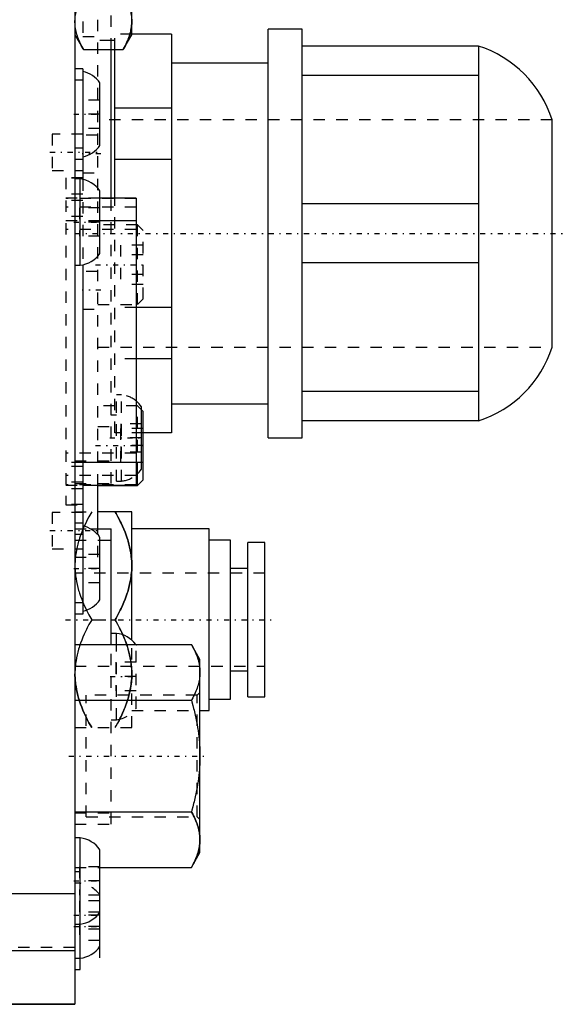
# Model space of a CAD drawing. Extents: x -526 to 218, y -128 to 128.
# Tile 18 of 20: x 103 to 150, y -69 to 18. Entities that reach past the tile are written whole.
import ezdxf

# ---------------------------------------------------------------- set-up
doc = ezdxf.new("R2010")
doc.units = 0
doc.linetypes.add('CENTER', pattern=[1.5, 0.45, -0.5, 0.05, -0.5])
doc.linetypes.add('DASHED', pattern=[2, 1, -1])
for name, color, linetype in [('AM_0', 7, 'CONTINUOUS'), ('AM_3', 7, 'DASHED'), ('AM_7', 7, 'CENTER')]:
    doc.layers.add(name, color=color, linetype=linetype)

msp = doc.modelspace()

# ---------------------------------------------------------------- linework, layer by layer
at = {"layer": 'AM_0', "color": 7, "linetype": 'CONTINUOUS'}
for p, q in [((108.2, 68.855), (108.2, -68.855)), ((113.2, 16.5), (113.2, 33.5)), ((108.2, 16.5), (108.959, 15.185)), ((112.441, 15.185), (113.2, 16.5)), ((116.7, 16.553), (113.2, 16.553)), ((116.7, 16.553), (116.7, -18.553)), ((128.2, 17), (125.2, 17)), ((125.2, -19), (125.2, 17)), ((128.2, -19), (128.2, 17)), ((111.7, 16), (111.4, 16)), ((108.959, 15.185), (112.441, 15.185)), ((111.4, 2.1), (111.4, 15.185)), ((111.7, 2.104), (111.7, 15.2)), ((143.7, 15.5), (128.2, 15.5)), ((143.7, 15.5), (143.7, -17.5)), ((125.2, 14), (116.7, 14)), ((108.9, 13.5), (108.2, 13.5)), ((108.9, 13.5), (108.9, 3.757)), ((108.9, 12.5), (108.2, 12.5)), ((110.4, 6.75), (110.4, 12.25)), ((143.7, 12.902), (128.2, 12.902)), ((116.7, 10.026), (111.7, 10.026)), ((150.2, -11), (150.2, 9)), ((108.9, 6.5), (108.2, 6.5)), ((108.9, 5.5), (108.2, 5.5)), ((116.7, 5.526), (111.7, 5.526)), ((108.65, 3.8), (108.2, 3.8)), ((108.65, -3.8), (108.65, 3.8)), ((110.4, -2.75), (110.4, 2.75)), ((113.6, 2.1), (110.4, 2.1)), ((113.6, 2.1), (113.6, -23.15)), ((143.7, 1.598), (128.2, 1.598)), ((113.6, 0.1), (110.4, 0.1)), ((108.2, -3.8), (108.65, -3.8)), ((108.9, -3.757), (108.9, -34.5)), ((143.7, -3.598), (128.2, -3.598)), ((116.7, -7.526), (113.6, -7.526)), ((116.7, -12.026), (113.6, -12.026)), ((143.7, -14.902), (128.2, -14.902)), ((114.05, -21.75), (114.05, -16.25)), ((116.7, -16), (125.2, -16)), ((111.85, -17), (111.4, -17)), ((114.2, -16.672), (114.05, -16.522)), ((114.2, -22.672), (114.2, -16.672)), ((143.7, -17.5), (128.2, -17.5)), ((116.7, -18.553), (114.2, -18.553)), ((125.2, -19), (128.2, -19)), ((113.6, -21.15), (108.9, -21.15)), ((113.7, -23.172), (113.7, -22.154)), ((108.9, -23.15), (113.6, -23.15)), ((110.2, -23.172), (113.7, -23.172)), ((110.2, -27.044), (110.2, -23.192)), ((113.7, -23.172), (114.2, -22.672)), ((113.2, -25.5), (110.2, -25.5)), ((113.2, -36.805), (113.2, -25.5)), ((109.571, -27), (111.4, -27)), ((111.4, -37.185), (111.4, -27)), ((120, -27), (113.2, -27)), ((120, -43), (120, -27)), ((110.4, -33.25), (110.4, -27.75)), ((110.4, -28), (111.4, -28)), ((121.9, -28), (120, -28)), ((121.9, -42), (121.9, -28)), ((124.9, -28.2), (123.4, -28.2)), ((123.4, -41.8), (123.4, -28.2)), ((124.9, -41.8), (124.9, -28.2)), ((123.4, -30.5), (121.9, -30.5)), ((108.9, -33.5), (108.2, -33.5)), ((108.9, -34.5), (108.2, -34.5)), ((111.4, -35), (111.73, -35)), ((111.85, -36.2), (111.4, -36.2)), ((111.85, -37.182), (111.85, -36.2)), ((108.2, -37.185), (118.441, -37.185)), ((119.2, -38.5), (118.441, -37.185)), ((119.2, -55.5), (119.2, -38.5)), ((121.9, -39.5), (123.4, -39.5)), ((108.2, -42.093), (118.441, -42.093)), ((120, -42), (121.9, -42)), ((123.4, -41.8), (124.9, -41.8)), ((119.2, -43), (120, -43)), ((108.2, -51.907), (118.441, -51.907)), ((108.65, -54.2), (108.2, -54.2)), ((108.65, -65.8), (108.65, -54.2)), ((110.4, -64.75), (110.4, -55.25)), ((118.441, -56.815), (119.2, -55.5)), ((110.4, -56.815), (118.441, -56.815)), ((108.2, -59.141), (77.4, -59.141)), ((108.2, -61.8), (108.65, -61.8)), ((108.2, -64.139), (77.4, -64.139)), ((108.2, -64.8), (108.65, -64.8)), ((108.2, -65.8), (108.65, -65.8)), ((108.2, -68.853), (96.997, -68.853)), ((97, -68.855), (108.2, -68.855))]:
    msp.add_line(p, q, dxfattribs=at)
for points in [[(108.2, 17.639, 0), (108.201, 17.705, 0), (108.205, 17.836, 0), (108.215, 17.967, 0), (108.221, 18.033, 0), (108.229, 18.098, 0), (108.247, 18.229, 0), (108.27, 18.36, 0), (108.298, 18.492, 0), (108.33, 18.624, 0), (108.367, 18.757, 0), (108.387, 18.824, 0), (108.409, 18.891, 0), (108.455, 19.026, 0), (108.506, 19.162, 0), (108.561, 19.3, 0), (108.622, 19.439, 0), (108.688, 19.58, 0), (108.723, 19.652, 0), (108.759, 19.724, 0), (108.835, 19.869, 0), (108.916, 20.017, 0), (108.959, 20.093, 0)], [(112.441, 20.093, 0), (112.484, 20.017, 0), (112.565, 19.869, 0), (112.641, 19.724, 0), (112.677, 19.652, 0), (112.712, 19.58, 0), (112.778, 19.439, 0), (112.839, 19.3, 0), (112.894, 19.162, 0), (112.945, 19.026, 0), (112.991, 18.891, 0), (113.013, 18.824, 0), (113.033, 18.757, 0), (113.07, 18.624, 0), (113.102, 18.492, 0), (113.13, 18.36, 0), (113.153, 18.229, 0), (113.171, 18.098, 0), (113.179, 18.033, 0), (113.185, 17.967, 0), (113.195, 17.836, 0), (113.199, 17.705, 0), (113.2, 17.639, 0)], [(108.959, 15.185, 0), (108.916, 15.26, 0), (108.835, 15.408, 0), (108.759, 15.554, 0), (108.723, 15.626, 0), (108.688, 15.697, 0), (108.622, 15.839, 0), (108.561, 15.978, 0), (108.506, 16.116, 0), (108.455, 16.252, 0), (108.409, 16.387, 0), (108.387, 16.454, 0), (108.367, 16.521, 0), (108.33, 16.653, 0), (108.298, 16.786, 0), (108.27, 16.917, 0), (108.247, 17.048, 0), (108.229, 17.179, 0), (108.221, 17.245, 0), (108.215, 17.31, 0), (108.205, 17.441, 0), (108.201, 17.573, 0), (108.2, 17.639, 0)], [(113.2, 17.639, 0), (113.199, 17.573, 0), (113.195, 17.441, 0), (113.185, 17.31, 0), (113.179, 17.245, 0), (113.171, 17.179, 0), (113.153, 17.048, 0), (113.13, 16.917, 0), (113.102, 16.786, 0), (113.07, 16.653, 0), (113.033, 16.521, 0), (113.013, 16.454, 0), (112.991, 16.387, 0), (112.945, 16.252, 0), (112.894, 16.116, 0), (112.839, 15.978, 0), (112.778, 15.839, 0), (112.712, 15.697, 0), (112.677, 15.626, 0), (112.641, 15.554, 0), (112.565, 15.408, 0), (112.484, 15.26, 0), (112.441, 15.185, 0)], [(111.73, -25.5, 0), (111.813, -25.645, 0), (111.971, -25.932, 0), (112.119, -26.214, 0), (112.188, -26.353, 0), (112.256, -26.492, 0), (112.383, -26.765, 0), (112.5, -27.035, 0), (112.608, -27.301, 0), (112.707, -27.565, 0), (112.796, -27.826, 0), (112.838, -27.956, 0), (112.877, -28.085, 0), (112.948, -28.343, 0), (113.01, -28.598, 0), (113.064, -28.853, 0), (113.109, -29.107, 0), (113.145, -29.361, 0), (113.159, -29.487, 0), (113.172, -29.614, 0), (113.19, -29.868, 0), (113.199, -30.122, 0), (113.2, -30.25, 0)], [(113.2, -30.25, 0), (113.199, -30.378, 0), (113.19, -30.632, 0), (113.172, -30.886, 0), (113.159, -31.013, 0), (113.145, -31.139, 0), (113.109, -31.393, 0), (113.064, -31.647, 0), (113.01, -31.902, 0), (112.948, -32.157, 0), (112.877, -32.415, 0), (112.838, -32.544, 0), (112.796, -32.674, 0), (112.707, -32.935, 0), (112.608, -33.199, 0), (112.5, -33.465, 0), (112.383, -33.735, 0), (112.256, -34.008, 0), (112.188, -34.147, 0), (112.119, -34.286, 0), (111.971, -34.568, 0), (111.813, -34.855, 0), (111.73, -35, 0)], [(111.73, -35, 0), (111.861, -35.23, 0), (112.102, -35.682, 0), (112.317, -36.121, 0), (112.415, -36.338, 0)], [(118.441, -37.185, 0), (118.484, -37.26, 0), (118.565, -37.408, 0), (118.641, -37.554, 0), (118.677, -37.626, 0), (118.712, -37.697, 0), (118.778, -37.839, 0), (118.839, -37.978, 0), (118.894, -38.116, 0), (118.945, -38.252, 0), (118.991, -38.387, 0), (119.013, -38.454, 0), (119.033, -38.521, 0), (119.07, -38.653, 0), (119.102, -38.786, 0), (119.13, -38.917, 0), (119.153, -39.048, 0), (119.171, -39.179, 0), (119.179, -39.245, 0), (119.185, -39.31, 0), (119.195, -39.441, 0), (119.199, -39.573, 0), (119.2, -39.639, 0)], [(119.2, -39.639, 0), (119.199, -39.705, 0), (119.195, -39.836, 0), (119.185, -39.967, 0), (119.179, -40.033, 0), (119.171, -40.098, 0), (119.153, -40.229, 0), (119.13, -40.36, 0), (119.102, -40.492, 0), (119.07, -40.624, 0), (119.033, -40.757, 0), (119.013, -40.824, 0), (118.991, -40.891, 0), (118.945, -41.026, 0), (118.894, -41.162, 0), (118.839, -41.3, 0), (118.778, -41.439, 0), (118.712, -41.58, 0), (118.677, -41.652, 0), (118.641, -41.724, 0), (118.565, -41.869, 0), (118.484, -42.017, 0), (118.441, -42.093, 0)], [(118.441, -42.093, 0), (118.484, -42.243, 0), (118.565, -42.539, 0), (118.641, -42.83, 0), (118.677, -42.974, 0), (118.712, -43.117, 0), (118.778, -43.399, 0), (118.839, -43.678, 0), (118.894, -43.954, 0), (118.945, -44.226, 0), (118.991, -44.496, 0), (119.013, -44.63, 0), (119.033, -44.764, 0), (119.07, -45.029, 0), (119.102, -45.294, 0), (119.13, -45.557, 0), (119.153, -45.819, 0), (119.171, -46.081, 0), (119.179, -46.212, 0), (119.185, -46.343, 0), (119.195, -46.605, 0), (119.199, -46.868, 0), (119.2, -47, 0)], [(119.2, -47, 0), (119.199, -47.132, 0), (119.195, -47.395, 0), (119.185, -47.657, 0), (119.179, -47.788, 0), (119.171, -47.919, 0), (119.153, -48.181, 0), (119.13, -48.443, 0), (119.102, -48.706, 0), (119.07, -48.971, 0), (119.033, -49.236, 0), (119.013, -49.37, 0), (118.991, -49.504, 0), (118.945, -49.774, 0), (118.894, -50.046, 0), (118.839, -50.322, 0), (118.778, -50.601, 0), (118.712, -50.883, 0), (118.677, -51.026, 0), (118.641, -51.17, 0), (118.565, -51.461, 0), (118.484, -51.757, 0), (118.441, -51.907, 0)], [(118.441, -51.907, 0), (118.484, -51.983, 0), (118.565, -52.131, 0), (118.641, -52.276, 0), (118.677, -52.348, 0), (118.712, -52.42, 0), (118.778, -52.561, 0), (118.839, -52.7, 0), (118.894, -52.838, 0), (118.945, -52.974, 0), (118.991, -53.109, 0), (119.013, -53.176, 0), (119.033, -53.243, 0), (119.07, -53.376, 0), (119.102, -53.508, 0), (119.13, -53.64, 0), (119.153, -53.771, 0), (119.171, -53.902, 0), (119.179, -53.967, 0), (119.185, -54.033, 0), (119.195, -54.164, 0), (119.199, -54.295, 0), (119.2, -54.361, 0)], [(119.2, -54.361, 0), (119.199, -54.427, 0), (119.195, -54.559, 0), (119.185, -54.69, 0), (119.179, -54.755, 0), (119.171, -54.821, 0), (119.153, -54.952, 0), (119.13, -55.083, 0), (119.102, -55.214, 0), (119.07, -55.347, 0), (119.033, -55.479, 0), (119.013, -55.546, 0), (118.991, -55.613, 0), (118.945, -55.748, 0), (118.894, -55.884, 0), (118.839, -56.022, 0), (118.778, -56.161, 0), (118.712, -56.303, 0), (118.677, -56.374, 0), (118.641, -56.446, 0), (118.565, -56.592, 0), (118.484, -56.74, 0), (118.441, -56.815, 0)]]:
    msp.add_polyline3d(points, dxfattribs=at)
for centre, radius, start, end in [((140.67, 5.97), 10, 17.63745, 72.36255), ((108.351, 10.818), 2.5, 34.94653, 77.30935), ((108.351, 8.182), 2.5, 282.69065, 325.05347), ((108.351, 1.318), 2.5, 34.94653, 83.12596), ((108.351, -1.318), 2.5, 276.87404, 325.05347), ((140.67, -7.97), 10, 287.63745, 342.36255), ((112.001, -17.682), 2.5, 34.94653, 50.23152), ((112.001, -20.318), 2.5, 309.76848, 325.05347), ((108.351, -29.182), 2.5, 34.94653, 77.30935), ((108.351, -31.818), 2.5, 282.69065, 325.05347), ((111.551, -38.682), 2.5, 36.78354, 83.12596), ((108.351, -56.682), 2.5, 34.94653, 83.12596), ((108.351, -59.318), 2.5, 276.87404, 325.05347), ((108.351, -62.318), 2.5, 276.87404, 325.05347)]:
    msp.add_arc(centre, radius, start, end, dxfattribs=at)
at = {"layer": 'AM_3', "color": 6, "linetype": 'DASHED'}
for p, q in [((110.2, -23.192), (110.2, 64)), ((111.4, 15.185), (111.4, 34.815)), ((108.9, 19.65), (108.9, 16.35)), ((111.7, 15.2), (111.7, 16.553)), ((113.2, 16.553), (111.7, 16.553)), ((108.9, 16.35), (110.2, 16.35)), ((111.4, 16), (110.2, 16)), ((110.4, 10.75), (108.9, 10.75)), ((110.4, 9.5), (108.9, 9.5)), ((150.2, 9), (110.2, 9)), ((110.4, 8.25), (108.9, 8.25)), ((108.9, 7.75), (106.2, 7.75)), ((106.2, 7.75), (106.2, 4.55)), ((110.2, 7.65), (108.9, 7.65)), ((106.2, 4.55), (108.9, 4.55)), ((108.9, 4.35), (110.2, 4.35)), ((108.9, 3.9), (107.4, 3.9)), ((107.4, 3.9), (107.4, -24.9)), ((108.9, 3.87), (107.4, 3.87)), ((108.9, 3.757), (108.9, -3.757)), ((108.9, 2.47), (107.4, 2.47)), ((110.4, 2.1), (107.4, 2.1)), ((113.6, 2.071), (107.4, 2.071)), ((108.9, 1.9), (107.4, 1.9)), ((111.4, -23), (111.4, 2.1)), ((111.7, -18.553), (111.7, 2.104)), ((113.6, 1.321), (107.4, 1.321)), ((108.6, 1.25), (108.6, -1.25)), ((110.4, 1.25), (108.6, 1.25)), ((108.9, 0.5), (107.4, 0.5)), ((110.4, 0.1), (107.4, 0.1)), ((110.4, 0), (108.6, 0)), ((113.6, -0.65), (107.4, -0.65)), ((113.7, -0.25), (110.2, -0.25)), ((114.2, -0.75), (113.7, -0.25)), ((113.7, -7.25), (113.7, -0.25)), ((114.2, -6.75), (114.2, -0.75)), ((110.4, -1.25), (108.6, -1.25)), ((112.2, -2.018), (112.2, -5.482)), ((114.2, -2.018), (112.2, -2.018)), ((114.2, -2.884), (112.2, -2.884)), ((110.2, -4.35), (108.9, -4.35)), ((114.2, -4.616), (112.2, -4.616)), ((114.2, -5.482), (112.2, -5.482)), ((113.7, -7.25), (114.2, -6.75)), ((108.9, -7.65), (110.2, -7.65)), ((110.2, -7.25), (113.7, -7.25)), ((113.6, -7.526), (111.7, -7.526)), ((110.2, -11), (150.2, -11)), ((113.6, -12.026), (111.7, -12.026)), ((112.3, -15.2), (111.85, -15.2)), ((111.85, -22.8), (111.85, -15.2)), ((112.3, -22.8), (112.3, -15.2)), ((113.7, -16.172), (110.2, -16.172)), ((114.05, -16.522), (113.7, -16.172)), ((113.7, -22.154), (113.7, -16.172)), ((110.2, -18), (111.7, -18)), ((112.2, -18.172), (112.2, -21.172)), ((114.2, -18.172), (112.2, -18.172)), ((112.25, -17.75), (112.25, -20.25)), ((114.05, -17.75), (112.25, -17.75)), ((114.2, -18.553), (111.7, -18.553)), ((114.05, -19), (112.25, -19)), ((114.2, -19.672), (112.2, -19.672)), ((113.6, -20.35), (107.4, -20.35)), ((114.05, -20.25), (112.25, -20.25)), ((108.9, -21.15), (107.4, -21.15)), ((108.9, -21.5), (107.4, -21.5)), ((108.2, -21), (111.85, -21)), ((114.2, -21.172), (112.2, -21.172)), ((113.6, -22.317), (107.4, -22.317)), ((108.9, -22.9), (107.4, -22.9)), ((113.6, -23.117), (107.4, -23.117)), ((107.4, -23.15), (108.9, -23.15)), ((108.2, -23), (111.4, -23)), ((111.85, -22.8), (112.3, -22.8)), ((108.9, -23.47), (107.4, -23.47)), ((108.9, -24.87), (107.4, -24.87)), ((107.4, -24.9), (108.9, -24.9)), ((108.9, -25.55), (106.2, -25.55)), ((106.2, -25.55), (106.2, -28.75)), ((108.2, -25.5), (110.2, -25.5)), ((108.9, -26.5), (108.2, -26.5)), ((108.2, -27), (109.571, -27)), ((108.9, -27.5), (108.2, -27.5)), ((110.2, -29.5), (110.2, -27.044)), ((108.2, -28), (110.4, -28)), ((106.2, -28.75), (108.9, -28.75)), ((110.4, -29.25), (108.9, -29.25)), ((108.2, -29.5), (110.2, -29.5)), ((124.9, -30.9), (108.2, -30.9)), ((110.4, -30.5), (108.9, -30.5)), ((110.4, -31.75), (108.9, -31.75)), ((109.67, -35), (111.4, -35)), ((111.4, -53), (111.4, -37.185)), ((111.85, -43.8), (111.85, -37.182)), ((113.2, -44.5), (113.2, -36.805)), ((113.6, -42.75), (113.6, -37.25)), ((111.8, -38.75), (111.8, -41.25)), ((113.6, -38.75), (111.8, -38.75)), ((108.2, -39.1), (124.9, -39.1)), ((113.6, -40), (111.8, -40)), ((113.6, -41.25), (111.8, -41.25)), ((119.2, -41.4), (118.95, -41.65)), ((118.95, -41.65), (109.2, -41.65)), ((109.2, -52.35), (109.2, -41.65)), ((118.95, -52.35), (118.95, -41.65)), ((113.2, -43), (119.2, -43)), ((111.4, -43.8), (111.85, -43.8)), ((108.2, -44.5), (113.2, -44.5)), ((108.2, -52), (111.4, -52)), ((109.2, -52.35), (118.95, -52.35)), ((118.95, -52.35), (119.2, -52.6)), ((108.2, -53), (111.4, -53)), ((108.2, -56.815), (110.4, -56.815)), ((108.65, -57.2), (108.2, -57.2)), ((108.6, -56.75), (108.6, -59.25)), ((110.4, -56.75), (108.6, -56.75)), ((110.4, -58), (108.6, -58)), ((108.65, -58.2), (108.2, -58.2)), ((110.4, -59.25), (108.6, -59.25)), ((108.6, -59.75), (108.6, -63.25)), ((110.4, -59.75), (108.6, -59.75)), ((110.4, -60.75), (108.6, -60.75)), ((110.4, -61), (108.6, -61)), ((110.4, -62), (108.6, -62)), ((110.4, -62.25), (108.6, -62.25)), ((110.4, -63.25), (108.6, -63.25)), ((108.2, -63.855), (97, -63.855))]:
    msp.add_line(p, q, dxfattribs=at)
for points in [[(112.441, 15.185, 0), (112.484, 15.26, 0), (112.565, 15.408, 0), (112.641, 15.554, 0), (112.677, 15.626, 0), (112.712, 15.697, 0), (112.778, 15.839, 0), (112.839, 15.978, 0), (112.894, 16.116, 0), (112.945, 16.252, 0), (112.991, 16.387, 0), (113.013, 16.454, 0), (113.033, 16.521, 0), (113.07, 16.653, 0), (113.102, 16.786, 0), (113.13, 16.917, 0), (113.153, 17.048, 0), (113.171, 17.179, 0), (113.179, 17.245, 0), (113.185, 17.31, 0), (113.195, 17.441, 0), (113.199, 17.573, 0), (113.2, 17.639, 0)], [(109.67, -25.5, 0), (109.587, -25.645, 0), (109.429, -25.932, 0), (109.281, -26.214, 0), (109.212, -26.353, 0), (109.144, -26.492, 0), (109.017, -26.765, 0), (108.9, -27.035, 0), (108.792, -27.301, 0), (108.693, -27.565, 0), (108.604, -27.826, 0), (108.562, -27.956, 0), (108.523, -28.085, 0), (108.452, -28.343, 0), (108.39, -28.598, 0), (108.336, -28.853, 0), (108.291, -29.107, 0), (108.255, -29.361, 0), (108.241, -29.487, 0), (108.228, -29.614, 0), (108.21, -29.868, 0), (108.201, -30.122, 0), (108.2, -30.25, 0)], [(113.2, -30.25, 0), (113.199, -30.122, 0), (113.19, -29.868, 0), (113.172, -29.614, 0), (113.159, -29.487, 0), (113.145, -29.361, 0), (113.109, -29.107, 0), (113.064, -28.853, 0), (113.01, -28.598, 0), (112.948, -28.343, 0), (112.877, -28.085, 0), (112.838, -27.956, 0), (112.796, -27.826, 0), (112.707, -27.565, 0), (112.608, -27.301, 0), (112.5, -27.035, 0), (112.383, -26.765, 0), (112.256, -26.492, 0), (112.188, -26.353, 0), (112.119, -26.214, 0), (111.971, -25.932, 0), (111.813, -25.645, 0), (111.73, -25.5, 0)], [(108.2, -30.25, 0), (108.201, -30.378, 0), (108.21, -30.632, 0), (108.228, -30.886, 0), (108.241, -31.013, 0), (108.255, -31.139, 0), (108.291, -31.393, 0), (108.336, -31.647, 0), (108.39, -31.902, 0), (108.452, -32.157, 0), (108.523, -32.415, 0), (108.562, -32.544, 0), (108.604, -32.674, 0), (108.693, -32.935, 0), (108.792, -33.199, 0), (108.9, -33.465, 0), (109.017, -33.735, 0), (109.144, -34.008, 0), (109.212, -34.147, 0), (109.281, -34.286, 0), (109.429, -34.568, 0), (109.587, -34.855, 0), (109.67, -35, 0)], [(111.73, -35, 0), (111.813, -34.855, 0), (111.971, -34.568, 0), (112.119, -34.286, 0), (112.188, -34.147, 0), (112.256, -34.008, 0), (112.383, -33.735, 0), (112.5, -33.465, 0), (112.608, -33.199, 0), (112.707, -32.935, 0), (112.796, -32.674, 0), (112.838, -32.544, 0), (112.877, -32.415, 0), (112.948, -32.157, 0), (113.01, -31.902, 0), (113.064, -31.647, 0), (113.109, -31.393, 0), (113.145, -31.139, 0), (113.159, -31.013, 0), (113.172, -30.886, 0), (113.19, -30.632, 0), (113.199, -30.378, 0), (113.2, -30.25, 0)], [(109.67, -35, 0), (109.587, -35.145, 0), (109.429, -35.432, 0), (109.281, -35.714, 0), (109.212, -35.853, 0), (109.144, -35.992, 0), (109.017, -36.265, 0), (108.9, -36.535, 0), (108.792, -36.801, 0), (108.693, -37.065, 0), (108.604, -37.326, 0), (108.562, -37.456, 0), (108.523, -37.585, 0), (108.452, -37.843, 0), (108.39, -38.098, 0), (108.336, -38.353, 0), (108.291, -38.607, 0), (108.255, -38.861, 0), (108.241, -38.987, 0), (108.228, -39.114, 0), (108.21, -39.368, 0), (108.201, -39.622, 0), (108.2, -39.75, 0)], [(113.2, -39.75, 0), (113.199, -39.622, 0), (113.19, -39.368, 0), (113.172, -39.114, 0), (113.159, -38.987, 0), (113.145, -38.861, 0), (113.109, -38.607, 0), (113.064, -38.353, 0), (113.01, -38.098, 0), (112.948, -37.843, 0), (112.877, -37.585, 0), (112.838, -37.456, 0), (112.796, -37.326, 0), (112.707, -37.065, 0), (112.608, -36.801, 0), (112.5, -36.535, 0), (112.383, -36.265, 0), (112.256, -35.992, 0), (112.188, -35.853, 0), (112.119, -35.714, 0), (111.971, -35.432, 0), (111.813, -35.145, 0), (111.73, -35, 0)], [(112.415, -36.338, 0), (112.478, -36.482, 0), (112.595, -36.767, 0), (112.701, -37.048, 0), (112.75, -37.188, 0)], [(112.75, -37.188, 0), (112.837, -37.452, 0), (112.981, -37.975, 0), (113.09, -38.493, 0), (113.13, -38.751, 0)], [(113.13, -38.751, 0), (113.151, -38.917, 0), (113.182, -39.249, 0), (113.198, -39.583, 0), (113.2, -39.75, 0)], [(108.2, -39.75, 0), (108.201, -39.878, 0), (108.21, -40.132, 0), (108.228, -40.386, 0), (108.241, -40.513, 0), (108.255, -40.639, 0), (108.291, -40.893, 0), (108.336, -41.147, 0), (108.39, -41.402, 0), (108.452, -41.657, 0), (108.523, -41.915, 0), (108.562, -42.044, 0), (108.604, -42.174, 0), (108.693, -42.435, 0), (108.792, -42.699, 0), (108.9, -42.965, 0), (109.017, -43.235, 0), (109.144, -43.508, 0), (109.212, -43.647, 0), (109.281, -43.786, 0), (109.429, -44.068, 0), (109.587, -44.355, 0), (109.67, -44.5, 0)], [(109.67, -44.5, 0), (109.587, -44.355, 0), (109.429, -44.068, 0), (109.281, -43.786, 0), (109.212, -43.647, 0), (109.144, -43.508, 0), (109.017, -43.235, 0), (108.9, -42.965, 0), (108.792, -42.699, 0), (108.693, -42.435, 0), (108.604, -42.174, 0), (108.562, -42.044, 0), (108.523, -41.915, 0), (108.452, -41.657, 0), (108.39, -41.402, 0), (108.336, -41.147, 0), (108.291, -40.893, 0), (108.255, -40.639, 0), (108.241, -40.513, 0), (108.228, -40.386, 0), (108.21, -40.132, 0), (108.201, -39.878, 0), (108.2, -39.75, 0)], [(111.73, -44.5, 0), (111.813, -44.355, 0), (111.971, -44.068, 0), (112.119, -43.786, 0), (112.188, -43.647, 0), (112.256, -43.508, 0), (112.383, -43.235, 0), (112.5, -42.965, 0), (112.608, -42.699, 0), (112.707, -42.435, 0), (112.796, -42.174, 0), (112.838, -42.044, 0), (112.877, -41.915, 0), (112.948, -41.657, 0), (113.01, -41.402, 0), (113.064, -41.147, 0), (113.109, -40.893, 0), (113.145, -40.639, 0), (113.159, -40.513, 0), (113.172, -40.386, 0), (113.19, -40.132, 0), (113.199, -39.878, 0), (113.2, -39.75, 0)], [(113.2, -39.75, 0), (113.196, -40.001, 0), (113.161, -40.5, 0), (113.091, -40.999, 0), (113.044, -41.249, 0)], [(113.044, -41.249, 0), (113.03, -41.315, 0), (113, -41.448, 0), (112.968, -41.581, 0), (112.95, -41.648, 0)], [(112.95, -41.648, 0), (112.936, -41.704, 0), (112.905, -41.817, 0), (112.872, -41.93, 0), (112.855, -41.987, 0), (112.838, -42.043, 0), (112.802, -42.157, 0), (112.764, -42.271, 0), (112.618, -42.675, 0), (112.315, -43.382, 0), (112.139, -43.745, 0)], [(112.139, -43.745, 0), (112.076, -43.869, 0), (111.944, -44.118, 0), (111.804, -44.372, 0), (111.73, -44.5, 0)], [(119.2, -54.361, 0), (119.199, -54.295, 0), (119.195, -54.164, 0), (119.185, -54.033, 0), (119.179, -53.967, 0), (119.171, -53.902, 0), (119.153, -53.771, 0), (119.13, -53.64, 0), (119.102, -53.508, 0), (119.07, -53.376, 0), (119.033, -53.243, 0), (119.013, -53.176, 0), (118.991, -53.109, 0), (118.945, -52.974, 0), (118.894, -52.838, 0), (118.839, -52.7, 0), (118.778, -52.561, 0), (118.712, -52.42, 0), (118.677, -52.348, 0), (118.641, -52.276, 0), (118.565, -52.131, 0), (118.484, -51.983, 0), (118.441, -51.907, 0)], [(118.441, -56.815, 0), (118.484, -56.74, 0), (118.565, -56.592, 0), (118.641, -56.446, 0), (118.677, -56.374, 0), (118.712, -56.303, 0), (118.778, -56.161, 0), (118.839, -56.022, 0), (118.894, -55.884, 0), (118.945, -55.748, 0), (118.991, -55.613, 0), (119.013, -55.546, 0), (119.033, -55.479, 0), (119.07, -55.347, 0), (119.102, -55.214, 0), (119.13, -55.083, 0), (119.153, -54.952, 0), (119.171, -54.821, 0), (119.179, -54.755, 0), (119.185, -54.69, 0), (119.195, -54.559, 0), (119.199, -54.427, 0), (119.2, -54.361, 0)]]:
    msp.add_polyline3d(points, dxfattribs=at)
for centre, start, end in [((112.001, -17.682), 50.23152, 83.12596), ((112.001, -20.318), 276.87404, 309.76848), ((111.551, -38.682), 34.94653, 36.78354), ((111.551, -41.318), 276.87404, 325.05347), ((108.351, -60.682), 34.94653, 83.12596)]:
    msp.add_arc(centre, 2.5, start, end, dxfattribs=at)
at = {"layer": 'AM_7', "color": 4, "linetype": 'CENTER'}
for p, q in [((108.09, 9.5), (110.51, 9.5)), ((106, 6.15), (110.4, 6.15)), ((110.475, 6), (108.825, 6)), ((108.09, 0), (110.51, 0)), ((108.2, -1), (152.2, -1)), ((110, -3.75), (114.4, -3.75)), ((110.475, -6), (108.825, -6)), ((111.267, -19), (114.183, -19)), ((110, -19.672), (114.4, -19.672)), ((106, -27.15), (110.4, -27.15)), ((108.09, -30.5), (110.51, -30.5)), ((107.365, -35), (125.735, -35)), ((111.29, -40), (113.71, -40)), ((107.65, -47), (119.75, -47)), ((108.09, -58), (110.51, -58)), ((108.09, -61), (110.51, -61)), ((108.09, -62), (110.51, -62))]:
    msp.add_line(p, q, dxfattribs=at)

doc.saveas('drawing.dxf')
